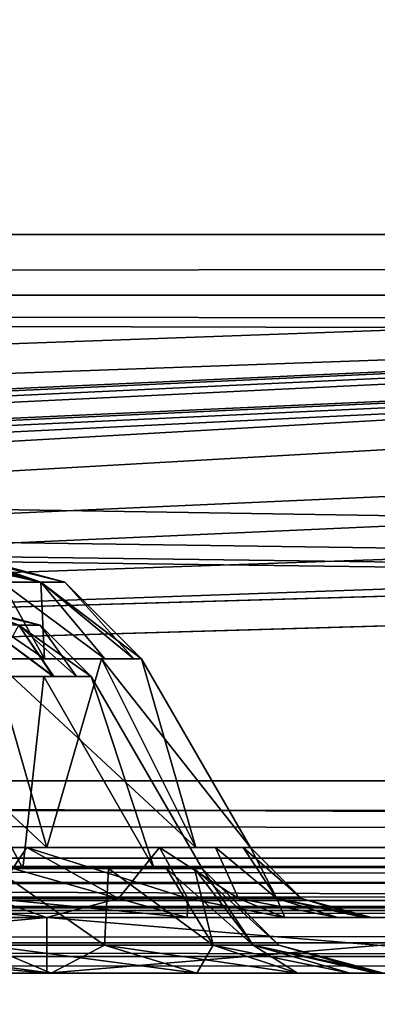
# Model space of a CAD drawing. Extents: x -398 to 398, y -1355 to -82.
# Tile 124 of 256: x -41.48 to -36.36, y -515.48 to -501.38. Entities that reach past the tile are written whole.
import ezdxf

# ---------------------------------------------------------------- set-up
doc = ezdxf.new("R2010")
doc.units = 0
doc.header["$MEASUREMENT"] = 0

msp = doc.modelspace()

# ---------------------------------------------------------------- linework, layer by layer
for points in [[(395.5, -525.467285, 437.803314), (395.5, -81.938164, 160.655502), (-395.5, -81.938164, 160.655502)], [(395.5, -525.467285, 437.803314), (-395.5, -81.938164, 160.655502), (-395.5, -525.467285, 437.803314)], [(395.5, -528.116882, 433.562988), (395.5, -84.587761, 156.415207), (-395.5, -84.587761, 156.415207)], [(395.5, -528.116882, 433.562988), (-395.5, -84.587761, 156.415207), (-395.5, -528.116882, 433.562988)], [(-46.727551, -420.004791, 366.007111), (-31.73687, -419.87561, 365.926392), (395.5, -528.116882, 433.562988)], [(-46.727551, -420.010101, 365.998596), (-31.73687, -419.88089, 365.917908), (395.5, -528.122192, 433.554504)], [(-46.727551, -420.004791, 366.007111), (395.5, -528.116882, 433.562988), (-47.23262, -420.433105, 366.274689)], [(-46.727551, -420.010101, 365.998596), (395.5, -528.122192, 433.554504), (-47.23262, -420.438385, 366.266205)], [(395.5, -528.116882, 433.562988), (-52.76738, -420.433105, 366.274689), (-50.714291, -420.232391, 366.149292)], [(395.5, -528.122192, 433.554504), (-52.76738, -420.438385, 366.266205), (-50.714291, -420.237701, 366.140808)], [(395.5, -528.116882, 433.562988), (-50.714291, -420.232391, 366.149292), (-49.285709, -420.232391, 366.149292)], [(395.5, -528.122192, 433.554504), (-50.714291, -420.237701, 366.140808), (-49.285709, -420.237701, 366.140808)], [(395.5, -528.116882, 433.562988), (-49.285709, -420.232391, 366.149292), (-47.23262, -420.433105, 366.274689)], [(395.5, -528.122192, 433.554504), (-49.285709, -420.237701, 366.140808), (-47.23262, -420.438385, 366.266205)], [(395.5, -528.116882, 433.562988), (-395.5, -528.116882, 433.562988), (-52.76738, -420.433105, 366.274689)], [(395.5, -528.122192, 433.554504), (-395.5, -528.122192, 433.554504), (-52.76738, -420.438385, 366.266205)], [(25, -486.669006, 369.018494), (-168.5, -510.584015, 383.962189), (-237, -453.047394, 348.009308)], [(25, -487.092987, 368.340088), (-168.5, -511.007904, 383.283813), (-237, -453.471313, 347.330902)], [(25, -486.669006, 369.018494), (25, -503.630005, 379.616913), (-168.5, -510.584015, 383.962189)], [(25, -487.092987, 368.340088), (25, -504.053894, 378.938385), (-168.5, -511.007904, 383.283813)], [(235.114594, -504.459991), (-215.007095, -490.983887), (-235.114594, -504.459991)], [(235.114594, -504.459991, 0.8), (-215.007095, -490.983887, 0.8), (-235.114594, -504.459991, 0.8)], [(235.114594, -504.459991), (-157.007095, -490.983887), (-215.007095, -490.983887)], [(235.114594, -504.459991, 0.8), (-157.007095, -490.983887, 0.8), (-215.007095, -490.983887, 0.8)], [(235.114594, -504.459991), (157.007095, -490.983887), (-157.007095, -490.983887)], [(235.114594, -504.459991, 0.8), (157.007095, -490.983887, 0.8), (-157.007095, -490.983887, 0.8)], [(25, -503.630005, 379.616913), (-127.5, -510.584015, 383.962189), (-168.5, -510.584015, 383.962189)], [(25, -503.630005, 379.616913), (-127.25, -510.640686, 383.997711), (-127.5, -510.584015, 383.962189)], [(25, -503.630005, 379.616913), (-127.066902, -510.79599, 384.094696), (-127.25, -510.640686, 383.997711)], [(25, -503.630005, 379.616913), (-127, -511.007996, 384.227203), (-127.066902, -510.79599, 384.094696)], [(25, -503.630005, 379.616913), (-127, -512.28009, 385.022003), (-127, -511.007996, 384.227203)], [(-127, -512.28009, 385.022003), (25, -503.630005, 379.616913), (25.47962, -505.44339, 380.75)], [(25, -504.053894, 378.938385), (-127.5, -511.007904, 383.283813), (-168.5, -511.007904, 383.283813)], [(25, -504.053894, 378.938385), (-127.25, -511.064697, 383.319214), (-127.5, -511.007904, 383.283813)], [(25, -504.053894, 378.938385), (-127.066902, -511.220001, 383.41629), (-127.25, -511.064697, 383.319214)], [(25, -504.053894, 378.938385), (-127, -511.431885, 383.548706), (-127.066902, -511.220001, 383.41629)], [(25, -504.053894, 378.938385), (-127, -512.703979, 384.343597), (-127, -511.431885, 383.548706)], [(-127, -512.703979, 384.343597), (25, -504.053894, 378.938385), (25.47962, -505.86731, 380.071594)], [(235.114594, -504.459991), (-235.114594, -504.459991), (-235.028595, -505.326599)], [(235.114594, -504.459991, 0.8), (-235.114594, -504.459991, 0.8), (-235.028595, -505.326599, 0.8)], [(235.114594, -504.459991), (-235.028595, -505.326599), (235.028595, -505.326599)], [(235.114594, -504.459991, 0.8), (-235.028595, -505.326599, 0.8), (235.028595, -505.326599, 0.8)], [(263, -513.233887), (-235.028595, -505.326599), (-235.439102, -506.094696)], [(263, -513.233887, 0.8), (-235.028595, -505.326599, 0.8), (-235.439102, -506.094696, 0.8)], [(235.439102, -506.094696), (-235.028595, -505.326599), (235.9263, -506.420013)], [(235.028595, -505.326599), (-235.028595, -505.326599), (235.439102, -506.094696)], [(263, -513.233887), (235.9263, -506.420013), (-235.028595, -505.326599)], [(235.439102, -506.094696, 0.8), (-235.028595, -505.326599, 0.8), (235.9263, -506.420013, 0.8)], [(235.028595, -505.326599, 0.8), (-235.028595, -505.326599, 0.8), (235.439102, -506.094696, 0.8)], [(263, -513.233887, 0.8), (235.9263, -506.420013, 0.8), (-235.028595, -505.326599, 0.8)], [(-127, -512.28009, 385.022003), (25.47962, -505.44339, 380.75), (26.82806, -506.907593, 381.664886)], [(-127, -512.703979, 384.343597), (25.47962, -505.86731, 380.071594), (26.82806, -507.331512, 380.986511)], [(263, -513.233887), (-235.439102, -506.094696), (-235.9263, -506.420013)], [(263, -513.233887, 0.8), (-235.439102, -506.094696, 0.8), (-235.9263, -506.420013, 0.8)], [(263, -513.233887), (-235.9263, -506.420013), (-236.5, -506.533905)], [(263, -513.233887, 0.8), (-235.9263, -506.420013, 0.8), (-236.5, -506.533905, 0.8)], [(-263, -513.233887), (263, -513.233887), (-236.5, -506.533905)], [(-263, -513.233887, 0.8), (263, -513.233887, 0.8), (-236.5, -506.533905, 0.8)], [(-127, -512.28009, 385.022003), (26.82806, -506.907593, 381.664886), (28.78557, -507.742706, 382.186798)], [(-127, -512.703979, 384.343597), (26.82806, -507.331512, 380.986511), (28.78557, -508.166687, 381.508392)], [(-127, -512.28009, 385.022003), (28.78557, -507.742706, 382.186798), (127, -512.28009, 385.022003)], [(-127, -512.703979, 384.343597), (28.78557, -508.166687, 381.508392), (127, -512.703979, 384.343597)], [(-41.172508, -509.435913, 208.062607), (-42.58218, -509.033905, 208.613403), (-42.998081, -509.033905, 208.159698)], [(-41.172508, -509.435913, 208.062607), (-42.998081, -509.033905, 208.159698), (-41.731159, -509.435913, 207.281906)], [(-41.731159, -509.435913, 295.281891), (-41.172508, -509.435913, 296.062592), (-42.680771, -509.033905, 296.471802)], [(-42.680771, -509.033905, 296.471802), (-41.172508, -509.435913, 296.062592), (-42.464741, -509.033905, 296.838715)], [(-42.428169, -509.033905, 208.931793), (-42.58218, -509.033905, 208.613403), (-41.172508, -509.435913, 208.062607)], [(-41.172508, -509.435913, 210.928497), (-42.58218, -509.033905, 210.377808), (-42.428169, -509.033905, 210.059296)], [(-41.731159, -509.435913, 211.709305), (-42.58218, -509.033905, 210.377808), (-41.172508, -509.435913, 210.928497)], [(-42.464741, -509.033905, 296.838715), (-41.172508, -509.435913, 296.062592), (-42.330132, -509.033905, 297.495514)], [(-42.330132, -509.033905, 297.495514), (-40.830132, -509.435913, 297.495514), (-42.464741, -509.033905, 298.152405)], [(-42.464741, -509.033905, 298.152405), (-40.830132, -509.435913, 297.495514), (-41.172508, -509.435913, 298.928497)], [(-41.731159, -509.435913, 299.70929), (-42.464741, -509.033905, 298.152405), (-41.172508, -509.435913, 298.928497)], [(-42.428169, -509.033905, 208.931793), (-41.172508, -509.435913, 208.062607), (-42.330132, -509.033905, 209.495605)], [(-42.330132, -509.033905, 209.495605), (-40.830132, -509.435913, 209.495605), (-42.428169, -509.033905, 210.059296)], [(-42.428169, -509.033905, 210.059296), (-40.830132, -509.435913, 209.495605), (-41.172508, -509.435913, 210.928497)], [(-42.330132, -509.033905, 297.495514), (-41.172508, -509.435913, 296.062592), (-40.830132, -509.435913, 297.495514)], [(-42.330132, -509.033905, 209.495605), (-41.172508, -509.435913, 208.062607), (-40.830132, -509.435913, 209.495605)], [(-41.122959, -510.533905, 294.343109), (-41.731159, -509.435913, 295.281891), (-42.72089, -509.435913, 294.595215)], [(-41.122959, -510.533905, 294.343109), (-42.72089, -509.435913, 294.595215), (-42.40517, -510.533905, 293.536804)], [(-41.122959, -510.533905, 206.343094), (-41.731159, -509.435913, 207.281906), (-42.72089, -509.435913, 206.5952)], [(-41.122959, -510.533905, 206.343094), (-42.72089, -509.435913, 206.5952), (-42.40517, -510.533905, 205.536804)], [(-42.40517, -510.533905, 213.4543), (-41.731159, -509.435913, 211.709305), (-41.122959, -510.533905, 212.647995)], [(-42.40517, -510.533905, 301.454315), (-41.731159, -509.435913, 299.70929), (-41.122959, -510.533905, 300.64801)], [(-40.258709, -510.533905, 295.441803), (-41.172508, -509.435913, 296.062592), (-41.731159, -509.435913, 295.281891)], [(-40.258709, -510.533905, 295.441803), (-41.731159, -509.435913, 295.281891), (-41.122959, -510.533905, 294.343109)], [(-40.258709, -510.533905, 207.441803), (-41.172508, -509.435913, 208.062607), (-41.731159, -509.435913, 207.281906)], [(-40.258709, -510.533905, 207.441803), (-41.731159, -509.435913, 207.281906), (-41.122959, -510.533905, 206.343094)], [(-41.122959, -510.533905, 212.647995), (-41.731159, -509.435913, 211.709305), (-41.172508, -509.435913, 210.928497)], [(-41.122959, -510.533905, 300.64801), (-41.731159, -509.435913, 299.70929), (-41.172508, -509.435913, 298.928497)], [(-39.840889, -510.533905, 296.537903), (-41.172508, -509.435913, 296.062592), (-40.258709, -510.533905, 295.441803)], [(-41.172508, -509.435913, 296.062592), (-39.840889, -510.533905, 296.537903), (-40.830132, -509.435913, 297.495514)], [(-39.840889, -510.533905, 208.537903), (-41.172508, -509.435913, 208.062607), (-40.258709, -510.533905, 207.441803)], [(-41.172508, -509.435913, 208.062607), (-39.840889, -510.533905, 208.537903), (-40.830132, -509.435913, 209.495605)], [(-40.258709, -510.533905, 211.549393), (-41.172508, -509.435913, 210.928497), (-39.840889, -510.533905, 210.453201)], [(-40.830132, -509.435913, 209.495605), (-39.732052, -510.533905, 209.495605), (-41.172508, -509.435913, 210.928497)], [(-41.172508, -509.435913, 210.928497), (-39.732052, -510.533905, 209.495605), (-39.840889, -510.533905, 210.453201)], [(-41.122959, -510.533905, 212.647995), (-41.172508, -509.435913, 210.928497), (-40.258709, -510.533905, 211.549393)], [(-40.258709, -510.533905, 299.549286), (-41.172508, -509.435913, 298.928497), (-39.840889, -510.533905, 298.453186)], [(-40.830132, -509.435913, 297.495514), (-39.732052, -510.533905, 297.495514), (-41.172508, -509.435913, 298.928497)], [(-41.172508, -509.435913, 298.928497), (-39.732052, -510.533905, 297.495514), (-39.840889, -510.533905, 298.453186)], [(-41.122959, -510.533905, 300.64801), (-41.172508, -509.435913, 298.928497), (-40.258709, -510.533905, 299.549286)], [(-40.830132, -509.435913, 297.495514), (-39.840889, -510.533905, 296.537903), (-39.732052, -510.533905, 297.495514)], [(-40.830132, -509.435913, 209.495605), (-39.840889, -510.533905, 208.537903), (-39.732052, -510.533905, 209.495605)], [(-42.332039, -509.783905, 296.781891), (-41.489761, -510.05191, 296.223389), (-41.185791, -510.05191, 297.495514)], [(-42.332039, -509.783905, 296.781891), (-41.185791, -510.05191, 297.495514), (-42.185791, -509.783905, 297.495514)], [(-41.489761, -510.05191, 210.7677), (-42.185791, -509.783905, 209.495605), (-41.185791, -510.05191, 209.495605)], [(-41.489761, -510.05191, 298.767792), (-42.185791, -509.783905, 297.495514), (-41.185791, -510.05191, 297.495514)], [(-41.185791, -510.05191, 209.495605), (-42.185791, -509.783905, 209.495605), (-41.489761, -510.05191, 208.223404)], [(-41.985729, -510.05191, 295.530212), (-41.898071, -510.783905, 294.639404), (-40.99868, -510.783905, 295.606598)], [(-41.985729, -510.05191, 295.530212), (-40.99868, -510.783905, 295.606598), (-41.489761, -510.05191, 296.223389)], [(-41.985729, -510.05191, 207.530197), (-41.872238, -510.783905, 206.6586), (-40.989029, -510.783905, 207.622101)], [(-41.985729, -510.05191, 207.530197), (-40.989029, -510.783905, 207.622101), (-41.489761, -510.05191, 208.223404)], [(-41.489761, -510.05191, 210.7677), (-40.99868, -510.783905, 211.384506), (-41.898071, -510.783905, 212.351807)], [(-41.489761, -510.05191, 298.767792), (-40.99868, -510.783905, 299.384491), (-41.898071, -510.783905, 300.351715)], [(-40.665562, -510.783905, 210.702805), (-40.99868, -510.783905, 211.384506), (-41.489761, -510.05191, 210.7677)], [(-41.185791, -510.05191, 209.495605), (-40.665562, -510.783905, 210.702805), (-41.489761, -510.05191, 210.7677)], [(-40.665562, -510.783905, 298.702789), (-40.99868, -510.783905, 299.384491), (-41.489761, -510.05191, 298.767792)], [(-41.185791, -510.05191, 297.495514), (-40.665562, -510.783905, 298.702789), (-41.489761, -510.05191, 298.767792)], [(-40.99868, -510.783905, 295.606598), (-40.665562, -510.783905, 296.2883), (-41.489761, -510.05191, 296.223389)], [(-41.489761, -510.05191, 296.223389), (-40.665562, -510.783905, 296.2883), (-40.453739, -510.783905, 297.495514)], [(-41.489761, -510.05191, 296.223389), (-40.453739, -510.783905, 297.495514), (-41.185791, -510.05191, 297.495514)], [(-41.489761, -510.05191, 208.223404), (-40.989029, -510.783905, 207.622101), (-40.661961, -510.783905, 208.298294)], [(-40.661961, -510.783905, 208.298294), (-41.185791, -510.05191, 209.495605), (-41.489761, -510.05191, 208.223404)], [(-40.453739, -510.783905, 209.495605), (-40.665562, -510.783905, 210.702805), (-41.185791, -510.05191, 209.495605)], [(-40.453739, -510.783905, 297.495514), (-40.665562, -510.783905, 298.702789), (-41.185791, -510.05191, 297.495514)], [(-40.453739, -510.783905, 209.495605), (-41.185791, -510.05191, 209.495605), (-40.661961, -510.783905, 208.298294)], [(-44, -513.233887, 203.668793), (-41.86602, -510.533905, 205.799393), (-41.086601, -513.233887, 204.449402)], [(-44, -513.233887, 291.668793), (-41.86602, -510.533905, 293.799408), (-41.086601, -513.233887, 292.449402)], [(-44, -510.533905, 301.763489), (-44, -513.233887, 303.322388), (-41.086601, -513.233887, 302.541687)], [(-44, -510.533905, 301.763489), (-41.086601, -513.233887, 302.541687), (-41.86602, -510.533905, 301.191711)], [(-44, -510.533905, 213.763504), (-44, -513.233887, 215.322403), (-41.086601, -513.233887, 214.541702)], [(-44, -510.533905, 213.763504), (-41.086601, -513.233887, 214.541702), (-41.86602, -510.533905, 213.191696)], [(-41.086601, -513.233887, 204.449402), (-41.86602, -510.533905, 205.799393), (-40.303848, -510.533905, 207.361603)], [(-41.086601, -513.233887, 292.449402), (-41.86602, -510.533905, 293.799408), (-40.303848, -510.533905, 295.361603)], [(-41.86602, -510.533905, 301.191711), (-41.086601, -513.233887, 302.541687), (-38.95385, -513.233887, 300.408997)], [(-41.86602, -510.533905, 301.191711), (-38.95385, -513.233887, 300.408997), (-40.303848, -510.533905, 299.629486)], [(-41.86602, -510.533905, 213.191696), (-41.086601, -513.233887, 214.541702), (-38.95385, -513.233887, 212.408997)], [(-41.86602, -510.533905, 213.191696), (-38.95385, -513.233887, 212.408997), (-40.303848, -510.533905, 211.629501)], [(-41.086601, -513.233887, 204.449402), (-40.303848, -510.533905, 207.361603), (-38.95385, -513.233887, 206.582199)], [(-41.086601, -513.233887, 292.449402), (-40.303848, -510.533905, 295.361603), (-38.95385, -513.233887, 294.582214)], [(-38.95385, -513.233887, 206.582199), (-40.303848, -510.533905, 207.361603), (-39.732052, -510.533905, 209.495605)], [(-38.95385, -513.233887, 294.582214), (-40.303848, -510.533905, 295.361603), (-39.732052, -510.533905, 297.495514)], [(-40.303848, -510.533905, 299.629486), (-38.95385, -513.233887, 300.408997), (-38.17321, -513.233887, 297.495514)], [(-40.303848, -510.533905, 299.629486), (-38.17321, -513.233887, 297.495514), (-39.732052, -510.533905, 297.495514)], [(-40.303848, -510.533905, 211.629501), (-38.95385, -513.233887, 212.408997), (-38.17321, -513.233887, 209.495605)], [(-40.303848, -510.533905, 211.629501), (-38.17321, -513.233887, 209.495605), (-39.732052, -510.533905, 209.495605)], [(-38.95385, -513.233887, 206.582199), (-39.732052, -510.533905, 209.495605), (-38.17321, -513.233887, 209.495605)], [(-38.95385, -513.233887, 294.582214), (-39.732052, -510.533905, 297.495514), (-38.17321, -513.233887, 297.495514)], [(-41.43301, -513.533875, 213.941696), (-42.90414, -510.783905, 212.868301), (-44, -513.533875, 214.629501)], [(-41.43301, -513.533875, 301.941711), (-42.90414, -510.783905, 300.868286), (-44, -513.533875, 302.629486)], [(-44, -513.533875, 292.361603), (-42.90414, -510.783905, 294.122894), (-41.43301, -513.533875, 293.049408)], [(-44, -513.533875, 204.361603), (-42.90414, -510.783905, 206.122894), (-41.43301, -513.533875, 205.049393)], [(-41.13102, -510.783905, 211.580002), (-42.90414, -510.783905, 212.868301), (-41.43301, -513.533875, 213.941696)], [(-41.13102, -510.783905, 299.579987), (-42.90414, -510.783905, 300.868286), (-41.43301, -513.533875, 301.941711)], [(-42.90414, -510.783905, 294.122894), (-41.13102, -510.783905, 295.411102), (-41.43301, -513.533875, 293.049408)], [(-42.90414, -510.783905, 206.122894), (-41.13102, -510.783905, 207.411102), (-41.43301, -513.533875, 205.049393)], [(-39.553848, -513.533875, 212.0625), (-41.13102, -510.783905, 211.580002), (-41.43301, -513.533875, 213.941696)], [(-39.553848, -513.533875, 300.062592), (-41.13102, -510.783905, 299.579987), (-41.43301, -513.533875, 301.941711)], [(-41.43301, -513.533875, 293.049408), (-41.13102, -510.783905, 295.411102), (-39.553848, -513.533875, 294.928589)], [(-41.43301, -513.533875, 205.049393), (-41.13102, -510.783905, 207.411102), (-39.553848, -513.533875, 206.928604)], [(-41.13102, -510.783905, 211.580002), (-39.553848, -513.533875, 212.0625), (-40.453739, -510.783905, 209.495605)], [(-41.13102, -510.783905, 299.579987), (-39.553848, -513.533875, 300.062592), (-40.453739, -510.783905, 297.495514)], [(-39.553848, -513.533875, 294.928589), (-41.13102, -510.783905, 295.411102), (-40.453739, -510.783905, 297.495514)], [(-39.553848, -513.533875, 206.928604), (-41.13102, -510.783905, 207.411102), (-40.453739, -510.783905, 209.495605)], [(-39.553848, -513.533875, 212.0625), (-38.86602, -513.533875, 209.495605), (-40.453739, -510.783905, 209.495605)], [(-39.553848, -513.533875, 300.062592), (-38.86602, -513.533875, 297.495514), (-40.453739, -510.783905, 297.495514)], [(-38.86602, -513.533875, 297.495514), (-39.553848, -513.533875, 294.928589), (-40.453739, -510.783905, 297.495514)], [(-38.86602, -513.533875, 209.495605), (-39.553848, -513.533875, 206.928604), (-40.453739, -510.783905, 209.495605)], [(127, -513.505188, 385.274994), (-127, -513.505188, 385.274994), (-127, -512.28009, 385.022003)], [(127, -513.505188, 385.274994), (-127, -512.28009, 385.022003), (127, -512.28009, 385.022003)], [(127, -513.384583, 384.4841), (-127, -513.384583, 384.4841), (-127, -512.703979, 384.343597)], [(127, -513.384583, 384.4841), (-127, -512.703979, 384.343597), (127, -512.703979, 384.343597)], [(-263, -514.133911, 0.241154), (263, -514.133911, 0.241154), (263, -513.233887)], [(-263, -514.133911, 0.241154), (263, -513.233887), (-263, -513.233887)], [(-263, -513.733887, 0.933975), (263, -513.733887, 0.933975), (263, -513.233887, 0.8)], [(-263, -513.733887, 0.933975), (263, -513.233887, 0.8), (-263, -513.233887, 0.8)], [(-40.06469, -513.966003, 214.742599), (-41.37521, -513.233887, 214.697693), (-42.632629, -513.233887, 215.159607)], [(-40.06469, -513.966003, 214.742599), (-42.632629, -513.233887, 215.159607), (-41.87281, -513.966003, 215.699905)], [(-40.06469, -513.966003, 302.742615), (-41.37521, -513.233887, 302.697693), (-42.632629, -513.233887, 303.159607)], [(-40.06469, -513.966003, 302.742615), (-42.632629, -513.233887, 303.159607), (-41.87281, -513.966003, 303.69989)], [(-41.87281, -513.966003, 291.29129), (-42.632629, -513.233887, 291.831512), (-41.37521, -513.233887, 292.293488)], [(-41.87281, -513.966003, 203.291199), (-42.632629, -513.233887, 203.831497), (-41.37521, -513.233887, 204.293396)], [(-41.87281, -513.966003, 291.29129), (-41.37521, -513.233887, 292.293488), (-40.06469, -513.966003, 292.248505)], [(-41.87281, -513.966003, 203.291199), (-41.37521, -513.233887, 204.293396), (-40.06469, -513.966003, 204.248505)], [(-39.070919, -513.966003, 213.822495), (-39.477661, -513.233887, 213.1698), (-41.37521, -513.233887, 214.697693)], [(-39.070919, -513.966003, 213.822495), (-41.37521, -513.233887, 214.697693), (-40.06469, -513.966003, 214.742599)], [(-39.070919, -513.966003, 301.82251), (-39.477661, -513.233887, 301.1698), (-41.37521, -513.233887, 302.697693)], [(-39.070919, -513.966003, 301.82251), (-41.37521, -513.233887, 302.697693), (-40.06469, -513.966003, 302.742615)], [(-40.06469, -513.966003, 292.248505), (-41.37521, -513.233887, 292.293488), (-39.477661, -513.233887, 293.821289)], [(-40.06469, -513.966003, 204.248505), (-41.37521, -513.233887, 204.293396), (-39.477661, -513.233887, 205.821304)], [(-40.06469, -513.966003, 292.248505), (-39.477661, -513.233887, 293.821289), (-39.070919, -513.966003, 293.16861)], [(-40.06469, -513.966003, 204.248505), (-39.477661, -513.233887, 205.821304), (-39.070919, -513.966003, 205.168594)], [(-38.345119, -513.966003, 212.818298), (-38.67281, -513.233887, 211.856201), (-39.477661, -513.233887, 213.1698)], [(-38.345119, -513.966003, 212.818298), (-39.477661, -513.233887, 213.1698), (-39.070919, -513.966003, 213.822495)], [(-38.345119, -513.966003, 300.818298), (-38.67281, -513.233887, 299.856201), (-39.477661, -513.233887, 301.1698)], [(-38.345119, -513.966003, 300.818298), (-39.477661, -513.233887, 301.1698), (-39.070919, -513.966003, 301.82251)], [(-38.345119, -513.966003, 294.172791), (-39.070919, -513.966003, 293.16861), (-39.477661, -513.233887, 293.821289)], [(-38.345119, -513.966003, 294.172791), (-39.477661, -513.233887, 293.821289), (-38.67281, -513.233887, 295.134888)], [(-38.345119, -513.966003, 206.172806), (-39.070919, -513.966003, 205.168594), (-39.477661, -513.233887, 205.821304)], [(-38.345119, -513.966003, 206.172806), (-39.477661, -513.233887, 205.821304), (-38.67281, -513.233887, 207.134903)], [(-38.67281, -513.233887, 211.856201), (-37.794121, -513.966003, 211.618195), (-38.27895, -513.233887, 210.600601)], [(-37.794121, -513.966003, 211.618195), (-38.67281, -513.233887, 211.856201), (-38.345119, -513.966003, 212.818298)], [(-38.67281, -513.233887, 299.856201), (-37.794121, -513.966003, 299.618195), (-38.27895, -513.233887, 298.600586)], [(-37.794121, -513.966003, 299.618195), (-38.67281, -513.233887, 299.856201), (-38.345119, -513.966003, 300.818298)], [(-38.345119, -513.966003, 294.172791), (-38.67281, -513.233887, 295.134888), (-37.794121, -513.966003, 295.372894)], [(-37.794121, -513.966003, 295.372894), (-38.67281, -513.233887, 295.134888), (-38.27895, -513.233887, 296.390503)], [(-38.345119, -513.966003, 206.172806), (-38.67281, -513.233887, 207.134903), (-37.794121, -513.966003, 207.372894)], [(-37.794121, -513.966003, 207.372894), (-38.67281, -513.233887, 207.134903), (-38.27895, -513.233887, 208.390503)], [(-37.794121, -513.966003, 211.618195), (-38.17321, -513.233887, 209.495605), (-38.27895, -513.233887, 210.600601)], [(-37.794121, -513.966003, 299.618195), (-38.17321, -513.233887, 297.495514), (-38.27895, -513.233887, 298.600586)], [(-37.794121, -513.966003, 295.372894), (-38.27895, -513.233887, 296.390503), (-37.441151, -513.966003, 297.495514)], [(-37.441151, -513.966003, 297.495514), (-38.27895, -513.233887, 296.390503), (-38.17321, -513.233887, 297.495514)], [(-37.794121, -513.966003, 207.372894), (-38.27895, -513.233887, 208.390503), (-37.441151, -513.966003, 209.495605)], [(-37.441151, -513.966003, 209.495605), (-38.27895, -513.233887, 208.390503), (-38.17321, -513.233887, 209.495605)], [(-37.441151, -513.966003, 209.495605), (-38.17321, -513.233887, 209.495605), (-37.794121, -513.966003, 211.618195)], [(-37.441151, -513.966003, 297.495514), (-38.17321, -513.233887, 297.495514), (-37.794121, -513.966003, 299.618195)], [(127, -513.992371, 384.147186), (-127, -513.992371, 384.147186), (-127, -513.384583, 384.4841)], [(127, -513.992371, 384.147186), (-127, -513.384583, 384.4841), (127, -513.384583, 384.4841)], [(127, -514.599182, 384.668488), (-127, -514.599182, 384.668488), (-127, -513.505188, 385.274994)], [(127, -514.599182, 384.668488), (-127, -513.505188, 385.274994), (127, -513.505188, 385.274994)], [(-40.260769, -514.632019, 204.509903), (-41.97879, -514.632019, 203.600403), (-41.837589, -513.533875, 204.839203)], [(-40.260769, -514.632019, 292.509888), (-41.97879, -514.632019, 291.600403), (-41.837589, -513.533875, 292.839203)], [(-41.837589, -513.533875, 302.151886), (-41.97879, -514.632019, 303.390686), (-40.260769, -514.632019, 302.481201)], [(-41.837589, -513.533875, 214.151901), (-41.97879, -514.632019, 215.390701), (-40.260769, -514.632019, 214.481201)], [(-40.204781, -513.533875, 206.038101), (-40.260769, -514.632019, 204.509903), (-41.837589, -513.533875, 204.839203)], [(-40.204781, -513.533875, 294.038086), (-40.260769, -514.632019, 292.509888), (-41.837589, -513.533875, 292.839203)], [(-40.260769, -514.632019, 302.481201), (-40.204781, -513.533875, 300.953003), (-41.837589, -513.533875, 302.151886)], [(-40.260769, -514.632019, 214.481201), (-40.204781, -513.533875, 212.953003), (-41.837589, -513.533875, 214.151901)], [(-38.708641, -514.632019, 206.203201), (-40.260769, -514.632019, 204.509903), (-40.204781, -513.533875, 206.038101)], [(-38.708641, -514.632019, 294.203186), (-40.260769, -514.632019, 292.509888), (-40.204781, -513.533875, 294.038086)], [(-40.204781, -513.533875, 300.953003), (-40.260769, -514.632019, 302.481201), (-38.708641, -514.632019, 300.787994)], [(-40.204781, -513.533875, 212.953003), (-40.260769, -514.632019, 214.481201), (-38.708641, -514.632019, 212.787994)], [(-40.204781, -513.533875, 206.038101), (-39.376091, -513.533875, 207.264603), (-38.708641, -514.632019, 206.203201)], [(-40.204781, -513.533875, 294.038086), (-39.376091, -513.533875, 295.264587), (-38.708641, -514.632019, 294.203186)], [(-40.204781, -513.533875, 300.953003), (-38.708641, -514.632019, 300.787994), (-39.376091, -513.533875, 299.726501)], [(-40.204781, -513.533875, 212.953003), (-38.708641, -514.632019, 212.787994), (-39.376091, -513.533875, 211.726501)], [(-38.708641, -514.632019, 206.203201), (-39.376091, -513.533875, 207.264603), (-38.972961, -513.533875, 208.453201)], [(-38.708641, -514.632019, 294.203186), (-39.376091, -513.533875, 295.264587), (-38.972961, -513.533875, 296.453186)], [(-39.376091, -513.533875, 299.726501), (-38.708641, -514.632019, 300.787994), (-38.133869, -514.632019, 299.599609)], [(-39.376091, -513.533875, 299.726501), (-38.133869, -514.632019, 299.599609), (-38.972961, -513.533875, 298.537994)], [(-39.376091, -513.533875, 211.726501), (-38.708641, -514.632019, 212.787994), (-38.133869, -514.632019, 211.599594)], [(-39.376091, -513.533875, 211.726501), (-38.133869, -514.632019, 211.599594), (-38.972961, -513.533875, 210.537903)], [(-38.708641, -514.632019, 206.203201), (-38.972961, -513.533875, 208.453201), (-38.133869, -514.632019, 207.391495)], [(-38.133869, -514.632019, 207.391495), (-38.972961, -513.533875, 208.453201), (-38.86602, -513.533875, 209.495605)], [(-38.708641, -514.632019, 294.203186), (-38.972961, -513.533875, 296.453186), (-38.133869, -514.632019, 295.39151)], [(-38.133869, -514.632019, 295.39151), (-38.972961, -513.533875, 296.453186), (-38.86602, -513.533875, 297.495514)], [(-38.972961, -513.533875, 298.537994), (-38.133869, -514.632019, 299.599609), (-37.767948, -514.632019, 297.495514)], [(-38.972961, -513.533875, 298.537994), (-37.767948, -514.632019, 297.495514), (-38.86602, -513.533875, 297.495514)], [(-38.972961, -513.533875, 210.537903), (-38.133869, -514.632019, 211.599594), (-37.767948, -514.632019, 209.495605)], [(-38.972961, -513.533875, 210.537903), (-37.767948, -514.632019, 209.495605), (-38.86602, -513.533875, 209.495605)], [(-38.133869, -514.632019, 207.391495), (-38.86602, -513.533875, 209.495605), (-37.767948, -514.632019, 209.495605)], [(-38.133869, -514.632019, 295.39151), (-38.86602, -513.533875, 297.495514), (-37.767948, -514.632019, 297.495514)], [(-263, -514.099976, 1.3), (263, -514.099976, 1.3), (263, -513.733887, 0.933975)], [(-263, -514.099976, 1.3), (263, -513.733887, 0.933975), (-263, -513.733887, 0.933975)], [(-127, -513.992371, 384.147186), (127, -514.233887, 383.495514), (-127, -514.233887, 383.495514)], [(127, -514.233887, 383.495514), (-127, -513.992371, 384.147186), (127, -513.992371, 384.147186)], [(-44, -513.966003, 216.054398), (-42.503201, -514.233887, 216.904694), (-41.092751, -514.233887, 216.473007)], [(-44, -513.966003, 216.054398), (-41.092751, -514.233887, 216.473007), (-41.87281, -513.966003, 215.699905)], [(-42.503201, -514.233887, 304.904694), (-41.092751, -514.233887, 304.472992), (-41.87281, -513.966003, 303.69989)], [(-42.503201, -514.233887, 290.086395), (-41.87281, -513.966003, 291.29129), (-41.092751, -514.233887, 290.518188)], [(-42.503201, -514.233887, 202.086395), (-41.87281, -513.966003, 203.291199), (-41.092751, -514.233887, 202.518204)], [(-41.87281, -513.966003, 215.699905), (-41.092751, -514.233887, 216.473007), (-39.080399, -514.233887, 215.234299)], [(-41.87281, -513.966003, 215.699905), (-39.080399, -514.233887, 215.234299), (-40.06469, -513.966003, 214.742599)], [(-41.87281, -513.966003, 303.69989), (-41.092751, -514.233887, 304.472992), (-39.080399, -514.233887, 303.234314)], [(-41.87281, -513.966003, 303.69989), (-39.080399, -514.233887, 303.234314), (-40.06469, -513.966003, 302.742615)], [(-41.092751, -514.233887, 290.518188), (-41.87281, -513.966003, 291.29129), (-40.06469, -513.966003, 292.248505)], [(-41.092751, -514.233887, 202.518204), (-41.87281, -513.966003, 203.291199), (-40.06469, -513.966003, 204.248505)], [(-41.092751, -514.233887, 290.518188), (-40.06469, -513.966003, 292.248505), (-39.080399, -514.233887, 291.756805)], [(-41.092751, -514.233887, 202.518204), (-40.06469, -513.966003, 204.248505), (-39.080399, -514.233887, 203.756805)], [(-40.06469, -513.966003, 214.742599), (-39.080399, -514.233887, 215.234299), (-39.070919, -513.966003, 213.822495)], [(-40.06469, -513.966003, 302.742615), (-39.080399, -514.233887, 303.234314), (-39.070919, -513.966003, 301.82251)], [(-39.080399, -514.233887, 291.756805), (-40.06469, -513.966003, 292.248505), (-39.070919, -513.966003, 293.16861)], [(-39.080399, -514.233887, 203.756805), (-40.06469, -513.966003, 204.248505), (-39.070919, -513.966003, 205.168594)], [(-39.070919, -513.966003, 213.822495), (-39.080399, -514.233887, 215.234299), (-37.680012, -514.233887, 213.642105)], [(-39.070919, -513.966003, 301.82251), (-39.080399, -514.233887, 303.234314), (-37.680012, -514.233887, 301.64209)], [(-39.080399, -514.233887, 291.756805), (-39.070919, -513.966003, 293.16861), (-37.680012, -514.233887, 293.348999)], [(-39.080399, -514.233887, 203.756805), (-39.070919, -513.966003, 205.168594), (-37.680012, -514.233887, 205.348999)], [(-39.070919, -513.966003, 213.822495), (-37.680012, -514.233887, 213.642105), (-38.345119, -513.966003, 212.818298)], [(-39.070919, -513.966003, 301.82251), (-37.680012, -514.233887, 301.64209), (-38.345119, -513.966003, 300.818298)], [(-37.680012, -514.233887, 293.348999), (-39.070919, -513.966003, 293.16861), (-38.345119, -513.966003, 294.172791)], [(-37.680012, -514.233887, 205.348999), (-39.070919, -513.966003, 205.168594), (-38.345119, -513.966003, 206.172806)], [(-37.680012, -514.233887, 213.642105), (-37.794121, -513.966003, 211.618195), (-38.345119, -513.966003, 212.818298)], [(-37.680012, -514.233887, 301.64209), (-37.794121, -513.966003, 299.618195), (-38.345119, -513.966003, 300.818298)], [(-37.680012, -514.233887, 293.348999), (-38.345119, -513.966003, 294.172791), (-36.921429, -514.233887, 294.844086)], [(-36.921429, -514.233887, 294.844086), (-38.345119, -513.966003, 294.172791), (-37.794121, -513.966003, 295.372894)], [(-37.680012, -514.233887, 205.348999), (-38.345119, -513.966003, 206.172806), (-36.921429, -514.233887, 206.844101)], [(-36.921429, -514.233887, 206.844101), (-38.345119, -513.966003, 206.172806), (-37.794121, -513.966003, 207.372894)], [(-37.794121, -513.966003, 211.618195), (-36.921429, -514.233887, 212.147003), (-36.544701, -514.233887, 210.742401)], [(-36.544701, -514.233887, 210.742401), (-37.441151, -513.966003, 209.495605), (-37.794121, -513.966003, 211.618195)], [(-36.921429, -514.233887, 212.147003), (-37.794121, -513.966003, 211.618195), (-37.680012, -514.233887, 213.642105)], [(-37.794121, -513.966003, 299.618195), (-36.921429, -514.233887, 300.147003), (-36.544701, -514.233887, 298.742493)], [(-36.544701, -514.233887, 298.742493), (-37.441151, -513.966003, 297.495514), (-37.794121, -513.966003, 299.618195)], [(-36.921429, -514.233887, 300.147003), (-37.794121, -513.966003, 299.618195), (-37.680012, -514.233887, 301.64209)], [(-36.544701, -514.233887, 296.248688), (-36.921429, -514.233887, 294.844086), (-37.794121, -513.966003, 295.372894)], [(-36.544701, -514.233887, 296.248688), (-37.794121, -513.966003, 295.372894), (-36.441151, -514.233887, 297.495514)], [(-36.441151, -514.233887, 297.495514), (-37.794121, -513.966003, 295.372894), (-37.441151, -513.966003, 297.495514)], [(-36.544701, -514.233887, 208.248703), (-36.921429, -514.233887, 206.844101), (-37.794121, -513.966003, 207.372894)], [(-36.544701, -514.233887, 208.248703), (-37.794121, -513.966003, 207.372894), (-36.441151, -514.233887, 209.495605)], [(-36.441151, -514.233887, 209.495605), (-37.794121, -513.966003, 207.372894), (-37.441151, -513.966003, 209.495605)], [(-36.441151, -514.233887, 209.495605), (-37.441151, -513.966003, 209.495605), (-36.544701, -514.233887, 210.742401)], [(-36.441151, -514.233887, 297.495514), (-37.441151, -513.966003, 297.495514), (-36.544701, -514.233887, 298.742493)], [(263, -514.099976, 1.3), (-263, -514.233887, 1.8), (263, -514.233887, 1.8)], [(-263, -514.233887, 1.8), (263, -514.099976, 1.3), (-263, -514.099976, 1.3)], [(-263, -514.792786, 0.9), (263, -514.792786, 0.9), (263, -514.133911, 0.241154)], [(-263, -514.792786, 0.9), (263, -514.133911, 0.241154), (-263, -514.133911, 0.241154)], [(263, -514.233887, 1.8), (-0.000002, -514.233887, 7.000394), (-263, -514.233887, 1.8)], [(-263, -514.233887, 1.8), (-0.000002, -514.233887, 7.000394), (-7.449432, -514.233887, 7.364655)], [(-263, -514.233887, 1.8), (-7.449432, -514.233887, 7.364655), (-14.82678, -514.233887, 8.460704)], [(-263, -514.233887, 1.8), (-14.82678, -514.233887, 8.460704), (-22.062031, -514.233887, 10.27129)], [(-263, -514.233887, 1.8), (-22.062031, -514.233887, 10.27129), (-29.08378, -514.233887, 12.7855)], [(-263, -514.233887, 1.8), (-29.08378, -514.233887, 12.7855), (-35.82679, -514.233887, 15.97287)], [(-263, -514.233887, 1.8), (-35.82679, -514.233887, 15.97287), (-54.132561, -514.233887, 15.96842)], [(46.89275, -514.233887, 304.479187), (132, -514.233887, 375.295593), (-132, -514.233887, 375.295593)], [(-132, -514.233887, 375.295593), (-42.16338, -514.233887, 304.827606), (42.16338, -514.233887, 304.827606)], [(-132, -514.233887, 375.295593), (42.16338, -514.233887, 304.827606), (45.474449, -514.233887, 304.909912)], [(-132, -514.233887, 375.295593), (45.474449, -514.233887, 304.909912), (46.89275, -514.233887, 304.479187)], [(-132, -514.233887, 375.295593), (132, -514.233887, 375.295593), (127.5, -514.233887, 381.495514)], [(-132, -514.233887, 375.295593), (127.5, -514.233887, 381.495514), (127.25, -514.233887, 381.5625)], [(-132, -514.233887, 375.295593), (127.25, -514.233887, 381.5625), (127.066902, -514.233887, 381.745605)], [(-132, -514.233887, 375.295593), (127.066902, -514.233887, 381.745605), (127, -514.233887, 381.995514)], [(-132, -514.233887, 375.295593), (127, -514.233887, 381.995514), (127, -514.233887, 383.495514)], [(-132, -514.233887, 375.295593), (127, -514.233887, 383.495514), (-127.066902, -514.233887, 381.745605)], [(-127, -514.233887, 381.995514), (-127.066902, -514.233887, 381.745605), (127, -514.233887, 383.495514)], [(-127, -514.233887, 383.495514), (-127, -514.233887, 381.995514), (127, -514.233887, 383.495514)], [(45.474449, -514.233887, 202.081207), (-81.575851, -514.233887, 190.162506), (-57.36935, -514.233887, 187.455902)], [(-81.575851, -514.233887, 190.162506), (45.474449, -514.233887, 202.081207), (42.16338, -514.233887, 202.163498)], [(-81.575851, -514.233887, 190.162506), (42.16338, -514.233887, 202.163498), (39.204948, -514.233887, 203.652802)], [(-81.575851, -514.233887, 190.162506), (39.204948, -514.233887, 203.652802), (37.1665, -514.233887, 206.263107)], [(-81.575851, -514.233887, 190.162506), (37.1665, -514.233887, 206.263107), (36.441151, -514.233887, 209.495605)], [(-81.575851, -514.233887, 190.162506), (36.441151, -514.233887, 209.495605), (-42.16338, -514.233887, 202.163498)], [(-74.020821, -514.233887, 160.270203), (-74.020821, -514.233887, 159.950699), (-0.000002, -514.233887, 158.999603)], [(-74.020821, -514.233887, 160.270203), (-0.000002, -514.233887, 158.999603), (46.89275, -514.233887, 202.511902)], [(-74.020821, -514.233887, 160.270203), (46.89275, -514.233887, 202.511902), (45.474449, -514.233887, 202.081207)], [(-74.020821, -514.233887, 160.270203), (45.474449, -514.233887, 202.081207), (-57.36935, -514.233887, 176.605698)], [(-74.020821, -514.233887, 159.950699), (-54.132561, -514.233887, 150.031601), (-35.82679, -514.233887, 150.0271)], [(-74.020821, -514.233887, 159.950699), (-35.82679, -514.233887, 150.0271), (-29.08378, -514.233887, 153.214493)], [(-74.020821, -514.233887, 159.950699), (-29.08378, -514.233887, 153.214493), (-22.062031, -514.233887, 155.728699)], [(-74.020821, -514.233887, 159.950699), (-22.062031, -514.233887, 155.728699), (-14.82678, -514.233887, 157.539307)], [(-74.020821, -514.233887, 159.950699), (-14.82678, -514.233887, 157.539307), (-7.449432, -514.233887, 158.6353)], [(-74.020821, -514.233887, 159.950699), (-7.449432, -514.233887, 158.6353), (-0.000002, -514.233887, 158.999603)], [(45.474449, -514.233887, 202.081207), (-57.36935, -514.233887, 187.455902), (-57.119209, -514.233887, 187.274902)], [(45.474449, -514.233887, 202.081207), (-57.119209, -514.233887, 176.786697), (-57.36935, -514.233887, 176.605698)], [(45.474449, -514.233887, 202.081207), (-57.119209, -514.233887, 187.274902), (-52.293301, -514.233887, 182.445007)], [(45.474449, -514.233887, 202.081207), (-52.293301, -514.233887, 181.616592), (-57.119209, -514.233887, 176.786697)], [(-35.82679, -514.233887, 150.0271), (-54.132561, -514.233887, 150.031601), (-53.062908, -514.233887, 149.317902)], [(-42.223091, -514.233887, 19.808559), (-54.132561, -514.233887, 15.96842), (-35.82679, -514.233887, 15.97287)], [(-52.650002, -514.233887, 148.100006), (-35.82679, -514.233887, 150.0271), (-53.062908, -514.233887, 149.317902)], [(-52.650002, -514.233887, 148.100006), (-42.223091, -514.233887, 146.191406), (-35.82679, -514.233887, 150.0271)], [(45.474449, -514.233887, 202.081207), (-52.293301, -514.233887, 182.445007), (-52.10051, -514.233887, 182.190506)], [(45.474449, -514.233887, 202.081207), (-52.10051, -514.233887, 181.871002), (-52.293301, -514.233887, 181.616592)], [(45.474449, -514.233887, 202.081207), (-52.10051, -514.233887, 182.190506), (-52.10051, -514.233887, 181.871002)], [(-41.088699, -514.233887, 146.935303), (-41.088699, -515.033875, 146.935303), (-49.769421, -515.033875, 140.436996)], [(-41.088699, -514.233887, 146.935303), (-49.769421, -515.033875, 140.436996), (-49.769421, -514.233887, 140.436996)], [(-41.088699, -515.033875, 19.06473), (-41.088699, -514.233887, 19.06473), (-49.769421, -514.233887, 25.56303)], [(-41.088699, -515.033875, 19.06473), (-49.769421, -514.233887, 25.56303), (-49.769421, -515.033875, 25.56303)], [(36.441151, -514.233887, 209.495605), (-39.204948, -514.233887, 203.652802), (-42.16338, -514.233887, 202.163498)], [(-39.204948, -514.233887, 303.338287), (42.16338, -514.233887, 304.827606), (-42.16338, -514.233887, 304.827606)], [(-42.16338, -514.233887, 290.163513), (-42.16338, -514.233887, 216.827606), (-39.204948, -514.233887, 215.338303)], [(-42.16338, -514.233887, 290.163513), (-39.204948, -514.233887, 215.338303), (-39.204948, -514.233887, 291.652893)], [(-31.571541, -514.233887, 152.132004), (-31.571541, -515.033875, 152.132004), (-41.088699, -515.033875, 146.935303)], [(-31.571541, -514.233887, 152.132004), (-41.088699, -515.033875, 146.935303), (-41.088699, -514.233887, 146.935303)], [(-31.571541, -515.033875, 13.86797), (-31.571541, -514.233887, 13.86797), (-41.088699, -514.233887, 19.06473)], [(-31.571541, -515.033875, 13.86797), (-41.088699, -514.233887, 19.06473), (-41.088699, -515.033875, 19.06473)], [(36.441151, -514.233887, 209.495605), (-37.1665, -514.233887, 206.263107), (-39.204948, -514.233887, 203.652802)], [(-37.1665, -514.233887, 300.727997), (39.204948, -514.233887, 303.338287), (-39.204948, -514.233887, 303.338287)], [(-39.204948, -514.233887, 303.338287), (39.204948, -514.233887, 303.338287), (42.16338, -514.233887, 304.827606)], [(-39.204948, -514.233887, 291.652893), (-39.204948, -514.233887, 215.338303), (-37.1665, -514.233887, 212.727997)], [(-39.204948, -514.233887, 291.652893), (-37.1665, -514.233887, 212.727997), (-37.1665, -514.233887, 294.263092)], [(36.441151, -514.233887, 209.495605), (-36.441151, -514.233887, 209.495605), (-37.1665, -514.233887, 206.263107)], [(-36.441151, -514.233887, 297.495514), (39.204948, -514.233887, 303.338287), (-37.1665, -514.233887, 300.727997)], [(-37.1665, -514.233887, 294.263092), (-37.1665, -514.233887, 212.727997), (-36.441151, -514.233887, 209.495605)], [(-37.1665, -514.233887, 294.263092), (-36.441151, -514.233887, 209.495605), (-36.441151, -514.233887, 297.495514)], [(36.441151, -514.233887, 209.495605), (36.441151, -514.233887, 297.495514), (-36.441151, -514.233887, 297.495514)], [(36.441151, -514.233887, 209.495605), (-36.441151, -514.233887, 297.495514), (-36.441151, -514.233887, 209.495605)], [(-36.441151, -514.233887, 297.495514), (36.441151, -514.233887, 297.495514), (37.1665, -514.233887, 300.727997)], [(-36.441151, -514.233887, 297.495514), (37.1665, -514.233887, 300.727997), (39.204948, -514.233887, 303.338287)], [(-127, -514.599182, 384.668488), (127, -515.033875, 383.495514), (-127, -515.033875, 383.495514)], [(127, -515.033875, 383.495514), (-127, -514.599182, 384.668488), (127, -514.599182, 384.668488)], [(-44, -514.632019, 303.7276), (-42.468899, -515.033875, 305.074493), (-41.026131, -515.033875, 304.632812)], [(-44, -514.632019, 303.7276), (-41.026131, -515.033875, 304.632812), (-41.97879, -514.632019, 303.390686)], [(-44, -514.632019, 215.7276), (-42.468899, -515.033875, 217.074493), (-41.026131, -515.033875, 216.632797)], [(-44, -514.632019, 215.7276), (-41.026131, -515.033875, 216.632797), (-41.97879, -514.632019, 215.390701)], [(-41.97879, -514.632019, 203.600403), (-41.026131, -515.033875, 202.358307), (-42.468899, -515.033875, 201.916595)], [(-41.97879, -514.632019, 291.600403), (-41.026131, -515.033875, 290.358307), (-42.468899, -515.033875, 289.916595)], [(-40.260769, -514.632019, 204.509903), (-41.026131, -515.033875, 202.358307), (-41.97879, -514.632019, 203.600403)], [(-40.260769, -514.632019, 292.509888), (-41.026131, -515.033875, 290.358307), (-41.97879, -514.632019, 291.600403)], [(-41.97879, -514.632019, 303.390686), (-41.026131, -515.033875, 304.632812), (-38.94099, -515.033875, 303.342896)], [(-41.97879, -514.632019, 303.390686), (-38.94099, -515.033875, 303.342896), (-40.260769, -514.632019, 302.481201)], [(-41.97879, -514.632019, 215.390701), (-41.026131, -515.033875, 216.632797), (-38.94099, -515.033875, 215.342896)], [(-41.97879, -514.632019, 215.390701), (-38.94099, -515.033875, 215.342896), (-40.260769, -514.632019, 214.481201)], [(-40.260769, -514.632019, 204.509903), (-38.94099, -515.033875, 203.6483), (-41.026131, -515.033875, 202.358307)], [(-40.260769, -514.632019, 292.509888), (-38.94099, -515.033875, 291.648285), (-41.026131, -515.033875, 290.358307)], [(-38.708641, -514.632019, 206.203201), (-38.94099, -515.033875, 203.6483), (-40.260769, -514.632019, 204.509903)], [(-38.708641, -514.632019, 294.203186), (-38.94099, -515.033875, 291.648285), (-40.260769, -514.632019, 292.509888)], [(-40.260769, -514.632019, 302.481201), (-38.94099, -515.033875, 303.342896), (-37.501431, -515.033875, 301.685211)], [(-40.260769, -514.632019, 302.481201), (-37.501431, -515.033875, 301.685211), (-38.708641, -514.632019, 300.787994)], [(-40.260769, -514.632019, 214.481201), (-38.94099, -515.033875, 215.342896), (-37.501431, -515.033875, 213.685196)], [(-40.260769, -514.632019, 214.481201), (-37.501431, -515.033875, 213.685196), (-38.708641, -514.632019, 212.787994)], [(-38.708641, -514.632019, 206.203201), (-37.501431, -515.033875, 205.305893), (-38.94099, -515.033875, 203.6483)], [(-38.708641, -514.632019, 294.203186), (-37.501431, -515.033875, 293.305908), (-38.94099, -515.033875, 291.648285)], [(-38.133869, -514.632019, 207.391495), (-37.501431, -515.033875, 205.305893), (-38.708641, -514.632019, 206.203201)], [(-38.133869, -514.632019, 295.39151), (-37.501431, -515.033875, 293.305908), (-38.708641, -514.632019, 294.203186)], [(-38.708641, -514.632019, 300.787994), (-37.501431, -515.033875, 301.685211), (-36.74667, -515.033875, 300.174011)], [(-38.708641, -514.632019, 300.787994), (-36.74667, -515.033875, 300.174011), (-38.133869, -514.632019, 299.599609)], [(-38.708641, -514.632019, 212.787994), (-37.501431, -515.033875, 213.685196), (-36.74667, -515.033875, 212.173996)], [(-38.708641, -514.632019, 212.787994), (-36.74667, -515.033875, 212.173996), (-38.133869, -514.632019, 211.599594)], [(-36.37133, -515.033875, 208.235397), (-36.74667, -515.033875, 206.8172), (-38.133869, -514.632019, 207.391495)], [(-38.133869, -514.632019, 207.391495), (-36.74667, -515.033875, 206.8172), (-37.501431, -515.033875, 205.305893)], [(-37.767948, -514.632019, 209.495605), (-36.37133, -515.033875, 208.235397), (-38.133869, -514.632019, 207.391495)], [(-36.37133, -515.033875, 296.235413), (-36.74667, -515.033875, 294.8172), (-38.133869, -514.632019, 295.39151)], [(-38.133869, -514.632019, 295.39151), (-36.74667, -515.033875, 294.8172), (-37.501431, -515.033875, 293.305908)], [(-37.767948, -514.632019, 297.495514), (-36.37133, -515.033875, 296.235413), (-38.133869, -514.632019, 295.39151)], [(-36.74667, -515.033875, 300.174011), (-36.37133, -515.033875, 298.755707), (-38.133869, -514.632019, 299.599609)], [(-38.133869, -514.632019, 299.599609), (-36.37133, -515.033875, 298.755707), (-36.267948, -515.033875, 297.495514)], [(-38.133869, -514.632019, 299.599609), (-36.267948, -515.033875, 297.495514), (-37.767948, -514.632019, 297.495514)], [(-36.74667, -515.033875, 212.173996), (-36.37133, -515.033875, 210.755707), (-38.133869, -514.632019, 211.599594)], [(-38.133869, -514.632019, 211.599594), (-36.37133, -515.033875, 210.755707), (-36.267948, -515.033875, 209.495605)], [(-38.133869, -514.632019, 211.599594), (-36.267948, -515.033875, 209.495605), (-37.767948, -514.632019, 209.495605)], [(-36.267948, -515.033875, 209.495605), (-36.37133, -515.033875, 208.235397), (-37.767948, -514.632019, 209.495605)], [(-36.267948, -515.033875, 297.495514), (-36.37133, -515.033875, 296.235413), (-37.767948, -514.632019, 297.495514)], [(263, -514.792786, 0.9), (-263, -515.033875, 1.8), (263, -515.033875, 1.8)], [(-263, -515.033875, 1.8), (263, -514.792786, 0.9), (-263, -514.792786, 0.9)], [(263, -515.033875, 1.8), (-0.000002, -515.033875, 7.000394), (-263, -515.033875, 1.8)], [(-263, -515.033875, 1.8), (-0.000002, -515.033875, 7.000394), (-7.449432, -515.033875, 7.364655)], [(-263, -515.033875, 1.8), (-7.449432, -515.033875, 7.364655), (-14.82678, -515.033875, 8.460704)], [(-263, -515.033875, 1.8), (-14.82678, -515.033875, 8.460704), (-22.062031, -515.033875, 10.27129)], [(-263, -515.033875, 1.8), (-22.062031, -515.033875, 10.27129), (-29.08378, -515.033875, 12.7855)], [(-263, -515.033875, 1.8), (-29.08378, -515.033875, 12.7855), (-35.82679, -515.033875, 15.97287)], [(-263, -515.033875, 1.8), (-35.82679, -515.033875, 15.97287), (-54.132561, -515.033875, 15.96842)], [(-149.199997, -515.033875, 200), (149.199997, -515.033875, 200), (-149.199997, -515.033875, 199.199997)], [(-149.199997, -515.033875, 199.199997), (149.199997, -515.033875, 200), (149.199997, -515.033875, 199.199997)], [(149.199997, -515.033875, 200), (149.199997, -935.033875, 200), (-149.199997, -515.033875, 200)], [(-149.199997, -515.033875, 200), (149.199997, -935.033875, 200), (-149.199997, -935.033875, 200)], [(149.199997, -515.033875, 199.199997), (149.199997, -935.033875, 199.199997), (-149.199997, -515.033875, 199.199997)], [(-149.199997, -515.033875, 199.199997), (149.199997, -935.033875, 199.199997), (-149.199997, -935.033875, 199.199997)], [(45.878712, -515.033875, 304.995605), (132, -515.033875, 375.295593), (-132, -515.033875, 375.295593)], [(-132, -515.033875, 375.295593), (-42.49176, -515.033875, 305.079803), (-41.04097, -515.033875, 304.639191)], [(-132, -515.033875, 375.295593), (-41.04097, -515.033875, 304.639191), (41.04097, -515.033875, 304.639191)], [(-132, -515.033875, 375.295593), (41.04097, -515.033875, 304.639191), (42.49176, -515.033875, 305.079803)], [(-132, -515.033875, 375.295593), (42.49176, -515.033875, 305.079803), (45.878712, -515.033875, 304.995605)], [(-132, -515.033875, 375.295593), (132, -515.033875, 375.295593), (127.5, -515.033875, 381.495514)], [(-132, -515.033875, 375.295593), (127.5, -515.033875, 381.495514), (127.25, -515.033875, 381.5625)], [(-132, -515.033875, 375.295593), (127.25, -515.033875, 381.5625), (127.066902, -515.033875, 381.745605)], [(-132, -515.033875, 375.295593), (127.066902, -515.033875, 381.745605), (127, -515.033875, 381.995514)], [(-132, -515.033875, 375.295593), (127, -515.033875, 381.995514), (127, -515.033875, 383.495514)], [(-132, -515.033875, 375.295593), (127, -515.033875, 383.495514), (-127.066902, -515.033875, 381.745605)], [(-127.066902, -515.033875, 381.745605), (127, -515.033875, 383.495514), (-127, -515.033875, 381.995514)], [(127, -515.033875, 383.495514), (-127, -515.033875, 383.495514), (-127, -515.033875, 381.995514)], [(45.878712, -515.033875, 201.995499), (-81.575851, -515.033875, 190.162506), (-57.36935, -515.033875, 187.455902)], [(-81.575851, -515.033875, 190.162506), (45.878712, -515.033875, 201.995499), (42.49176, -515.033875, 201.911301)], [(-81.575851, -515.033875, 190.162506), (42.49176, -515.033875, 201.911301), (41.04097, -515.033875, 202.351898)], [(-81.575851, -515.033875, 190.162506), (41.04097, -515.033875, 202.351898), (38.532539, -515.033875, 204.028595)], [(-81.575851, -515.033875, 190.162506), (38.532539, -515.033875, 204.028595), (36.856499, -515.033875, 206.536301)], [(-81.575851, -515.033875, 190.162506), (36.856499, -515.033875, 206.536301), (36.267948, -515.033875, 209.495605)], [(-81.575851, -515.033875, 190.162506), (36.267948, -515.033875, 209.495605), (-42.49176, -515.033875, 201.911301)], [(-74.020821, -515.033875, 160.270203), (-74.020821, -515.033875, 159.950699), (-0.000002, -515.033875, 158.999603)], [(-74.020821, -515.033875, 160.270203), (-0.000002, -515.033875, 158.999603), (45.878712, -515.033875, 201.995499)], [(-74.020821, -515.033875, 160.270203), (45.878712, -515.033875, 201.995499), (-57.36935, -515.033875, 176.605698)], [(-74.020821, -515.033875, 159.950699), (-54.132561, -515.033875, 150.031601), (-35.82679, -515.033875, 150.0271)], [(-74.020821, -515.033875, 159.950699), (-35.82679, -515.033875, 150.0271), (-29.08378, -515.033875, 153.214493)], [(-74.020821, -515.033875, 159.950699), (-29.08378, -515.033875, 153.214493), (-22.062031, -515.033875, 155.728699)], [(-74.020821, -515.033875, 159.950699), (-22.062031, -515.033875, 155.728699), (-14.82678, -515.033875, 157.539307)], [(-74.020821, -515.033875, 159.950699), (-14.82678, -515.033875, 157.539307), (-7.449432, -515.033875, 158.6353)], [(-74.020821, -515.033875, 159.950699), (-7.449432, -515.033875, 158.6353), (-0.000002, -515.033875, 158.999603)], [(45.878712, -515.033875, 201.995499), (-57.36935, -515.033875, 187.455902), (-57.119209, -515.033875, 187.274902)], [(45.878712, -515.033875, 201.995499), (-57.119209, -515.033875, 176.786697), (-57.36935, -515.033875, 176.605698)], [(45.878712, -515.033875, 201.995499), (-57.119209, -515.033875, 187.274902), (-52.293301, -515.033875, 182.445007)], [(45.878712, -515.033875, 201.995499), (-52.293301, -515.033875, 181.616592), (-57.119209, -515.033875, 176.786697)], [(-35.82679, -515.033875, 150.0271), (-54.132561, -515.033875, 150.031601), (-53.062908, -515.033875, 149.317902)], [(-42.223091, -515.033875, 19.808559), (-54.132561, -515.033875, 15.96842), (-35.82679, -515.033875, 15.97287)], [(-52.650002, -515.033875, 148.100006), (-35.82679, -515.033875, 150.0271), (-53.062908, -515.033875, 149.317902)], [(-52.650002, -515.033875, 148.100006), (-42.223091, -515.033875, 146.191406), (-35.82679, -515.033875, 150.0271)], [(45.878712, -515.033875, 201.995499), (-52.293301, -515.033875, 182.445007), (-52.10051, -515.033875, 182.190506)], [(45.878712, -515.033875, 201.995499), (-52.10051, -515.033875, 181.871002), (-52.293301, -515.033875, 181.616592)], [(45.878712, -515.033875, 201.995499), (-52.10051, -515.033875, 182.190506), (-52.10051, -515.033875, 181.871002)], [(36.267948, -515.033875, 209.495605), (-41.04097, -515.033875, 202.351898), (-42.49176, -515.033875, 201.911301)], [(-42.49176, -515.033875, 289.911285), (-41.04097, -515.033875, 216.639206), (-41.04097, -515.033875, 290.351898)], [(-41.04097, -515.033875, 216.639206), (-42.49176, -515.033875, 289.911285), (-42.49176, -515.033875, 217.079803)], [(36.267948, -515.033875, 209.495605), (-38.532539, -515.033875, 204.028595), (-41.04097, -515.033875, 202.351898)], [(-38.532539, -515.033875, 302.962585), (41.04097, -515.033875, 304.639191), (-41.04097, -515.033875, 304.639191)], [(-41.04097, -515.033875, 290.351898), (-41.04097, -515.033875, 216.639206), (-38.532539, -515.033875, 214.962601)], [(-41.04097, -515.033875, 290.351898), (-38.532539, -515.033875, 214.962601), (-38.532539, -515.033875, 292.028595)], [(36.267948, -515.033875, 209.495605), (-36.856499, -515.033875, 206.536301), (-38.532539, -515.033875, 204.028595)], [(-36.856499, -515.033875, 300.454803), (38.532539, -515.033875, 302.962585), (-38.532539, -515.033875, 302.962585)], [(-38.532539, -515.033875, 302.962585), (38.532539, -515.033875, 302.962585), (41.04097, -515.033875, 304.639191)], [(-38.532539, -515.033875, 292.028595), (-38.532539, -515.033875, 214.962601), (-36.856499, -515.033875, 212.454803)], [(-38.532539, -515.033875, 292.028595), (-36.856499, -515.033875, 212.454803), (-36.856499, -515.033875, 294.536285)], [(36.267948, -515.033875, 209.495605), (-36.267948, -515.033875, 209.495605), (-36.856499, -515.033875, 206.536301)], [(-36.267948, -515.033875, 297.495514), (38.532539, -515.033875, 302.962585), (-36.856499, -515.033875, 300.454803)], [(-36.856499, -515.033875, 294.536285), (-36.856499, -515.033875, 212.454803), (-36.267948, -515.033875, 209.495605)], [(-36.856499, -515.033875, 294.536285), (-36.267948, -515.033875, 209.495605), (-36.267948, -515.033875, 297.495514)]]:
    msp.add_3dface(points)

doc.saveas('drawing.dxf')
